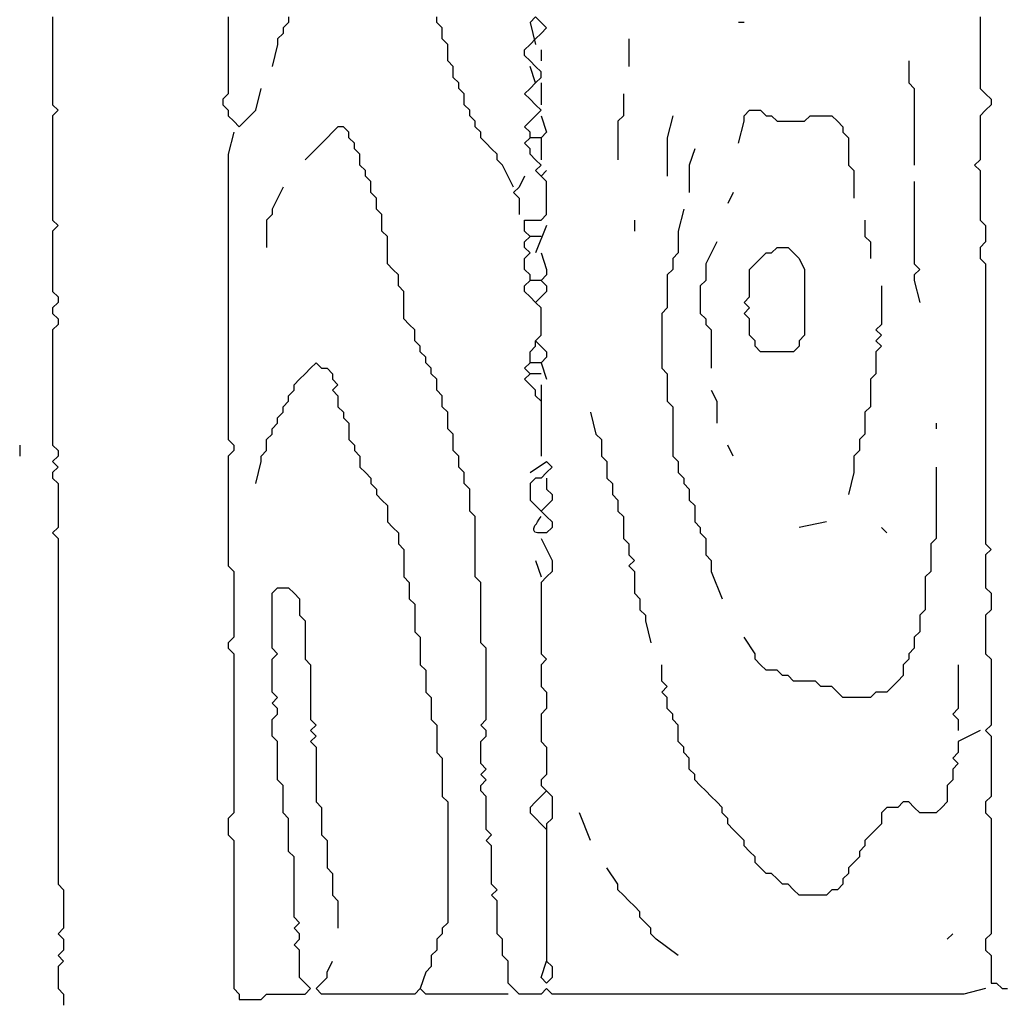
# Model space of a CAD drawing. Header units: metres. Extents: x 3221 to 4131, y 3282 to 4239.
# Tile 19 of 84: x 3264.47 to 3265.85, y 4228.07 to 4229.45. Entities that reach past the tile are written whole.
import ezdxf

# ---------------------------------------------------------------- set-up
doc = ezdxf.new("R2010")
doc.units = ezdxf.units.M

msp = doc.modelspace()

# ---------------------------------------------------------------- linework, layer by layer
for points in [[(3264.5202, 4229.4517), (3264.5202, 4229.4441), (3264.5202, 4229.4364), (3264.5202, 4229.4287), (3264.5202, 4229.421), (3264.5202, 4229.4133), (3264.5202, 4229.4056), (3264.5202, 4229.3979), (3264.5202, 4229.3902), (3264.5202, 4229.3825), (3264.5202, 4229.3748), (3264.5202, 4229.3671), (3264.5202, 4229.3594), (3264.5202, 4229.3517), (3264.5202, 4229.3441), (3264.5202, 4229.3364), (3264.5202, 4229.3287), (3264.5279, 4229.321), (3264.5202, 4229.3133), (3264.5202, 4229.3056), (3264.5202, 4229.2979), (3264.5202, 4229.2902), (3264.5202, 4229.2825), (3264.5202, 4229.2748), (3264.5202, 4229.2671), (3264.5202, 4229.2594), (3264.5202, 4229.2517), (3264.5202, 4229.2441), (3264.5202, 4229.2364), (3264.5202, 4229.2287), (3264.5202, 4229.221), (3264.5202, 4229.2133), (3264.5202, 4229.2056), (3264.5202, 4229.1979), (3264.5202, 4229.1902), (3264.5202, 4229.1825), (3264.5202, 4229.1748), (3264.5202, 4229.1671), (3264.5279, 4229.1594), (3264.5202, 4229.1517), (3264.5202, 4229.1441), (3264.5202, 4229.1364), (3264.5202, 4229.1287), (3264.5202, 4229.121), (3264.5202, 4229.1133), (3264.5202, 4229.1056), (3264.5202, 4229.0979), (3264.5202, 4229.0902), (3264.5202, 4229.0825), (3264.5202, 4229.0748), (3264.5202, 4229.0671), (3264.5279, 4229.0594), (3264.5279, 4229.0517), (3264.5202, 4229.0441), (3264.5202, 4229.0364), (3264.5279, 4229.0287), (3264.5279, 4229.021), (3264.5202, 4229.0133), (3264.5202, 4229.0056), (3264.5202, 4228.9979), (3264.5202, 4228.9902), (3264.5202, 4228.9825), (3264.5202, 4228.9748), (3264.5202, 4228.9671), (3264.5202, 4228.9594), (3264.5202, 4228.9517), (3264.5202, 4228.9441), (3264.5202, 4228.9364), (3264.5202, 4228.9287), (3264.5202, 4228.921), (3264.5202, 4228.9133), (3264.5202, 4228.9056), (3264.5202, 4228.8979), (3264.5202, 4228.8902), (3264.5202, 4228.8825), (3264.5202, 4228.8748), (3264.5202, 4228.8671), (3264.5202, 4228.8594), (3264.5202, 4228.8517), (3264.5279, 4228.8441), (3264.5279, 4228.8364), (3264.5202, 4228.8287), (3264.5279, 4228.821), (3264.5202, 4228.8133), (3264.5202, 4228.8056), (3264.5279, 4228.7979), (3264.5279, 4228.7902), (3264.5279, 4228.7825), (3264.5279, 4228.7748), (3264.5279, 4228.7671), (3264.5279, 4228.7594), (3264.5279, 4228.7517), (3264.5279, 4228.7441), (3264.5279, 4228.7364), (3264.5202, 4228.7287), (3264.5279, 4228.721), (3264.5279, 4228.7133), (3264.5279, 4228.7056), (3264.5279, 4228.6979), (3264.5279, 4228.6902), (3264.5279, 4228.6825), (3264.5279, 4228.6748), (3264.5279, 4228.6671), (3264.5279, 4228.6594), (3264.5279, 4228.6517), (3264.5279, 4228.6441), (3264.5279, 4228.6364), (3264.5279, 4228.6287), (3264.5279, 4228.621), (3264.5279, 4228.6133), (3264.5279, 4228.6056), (3264.5279, 4228.5979), (3264.5279, 4228.5902), (3264.5279, 4228.5825), (3264.5279, 4228.5748), (3264.5279, 4228.5671), (3264.5279, 4228.5594), (3264.5279, 4228.5517), (3264.5279, 4228.5441), (3264.5279, 4228.5364), (3264.5279, 4228.5287), (3264.5279, 4228.521), (3264.5279, 4228.5133), (3264.5279, 4228.5056), (3264.5279, 4228.4979), (3264.5279, 4228.4902), (3264.5279, 4228.4825), (3264.5279, 4228.4748), (3264.5279, 4228.4671), (3264.5279, 4228.4594), (3264.5279, 4228.4517), (3264.5279, 4228.4441), (3264.5279, 4228.4364), (3264.5279, 4228.4287), (3264.5279, 4228.421), (3264.5279, 4228.4133), (3264.5279, 4228.4056), (3264.5279, 4228.3979), (3264.5279, 4228.3902), (3264.5279, 4228.3825), (3264.5279, 4228.3748), (3264.5279, 4228.3671), (3264.5279, 4228.3594), (3264.5279, 4228.3517), (3264.5279, 4228.3441), (3264.5279, 4228.3364), (3264.5279, 4228.3287), (3264.5279, 4228.321), (3264.5279, 4228.3133), (3264.5279, 4228.3056), (3264.5279, 4228.2979), (3264.5279, 4228.2902), (3264.5279, 4228.2825), (3264.5279, 4228.2748), (3264.5279, 4228.2671), (3264.5279, 4228.2594), (3264.5279, 4228.2517), (3264.5279, 4228.2441), (3264.5279, 4228.2364), (3264.5356, 4228.2287), (3264.5356, 4228.221), (3264.5356, 4228.2133), (3264.5356, 4228.2056), (3264.5356, 4228.1979), (3264.5356, 4228.1902), (3264.5356, 4228.1825), (3264.5356, 4228.1748), (3264.5279, 4228.1671), (3264.5356, 4228.1594), (3264.5356, 4228.1517), (3264.5356, 4228.1441), (3264.5279, 4228.1364), (3264.5356, 4228.1287), (3264.5279, 4228.121), (3264.5279, 4228.1133), (3264.5279, 4228.1056), (3264.5279, 4228.0979), (3264.5279, 4228.0902), (3264.5356, 4228.0825), (3264.5356, 4228.0748), (3264.5356, 4228.0671)], [(3264.7664, 4229.4517), (3264.7664, 4229.4441), (3264.7664, 4229.4364), (3264.7664, 4229.4287), (3264.7664, 4229.421), (3264.7664, 4229.4133), (3264.7664, 4229.4056), (3264.7664, 4229.3979), (3264.7664, 4229.3902), (3264.7664, 4229.3825), (3264.7664, 4229.3748), (3264.7664, 4229.3671), (3264.7664, 4229.3594), (3264.7664, 4229.3517), (3264.7664, 4229.3441), (3264.7587, 4229.3364), (3264.7587, 4229.3287), (3264.7664, 4229.321), (3264.7664, 4229.3133), (3264.7741, 4229.3056), (3264.7818, 4229.2979), (3264.7895, 4229.3056), (3264.7972, 4229.3133), (3264.8049, 4229.321), (3264.8125, 4229.3517)], [(3264.851, 4229.4517), (3264.851, 4229.4441), (3264.8433, 4229.4364), (3264.8433, 4229.4287), (3264.8356, 4229.421), (3264.8356, 4229.4133), (3264.8279, 4229.3825)], [(3265.1664, 4229.2133), (3265.151, 4229.2441), (3265.1433, 4229.2517), (3265.1433, 4229.2594), (3265.1356, 4229.2671), (3265.1279, 4229.2748), (3265.1202, 4229.2825), (3265.1202, 4229.2902), (3265.1125, 4229.2979), (3265.1125, 4229.3056), (3265.1049, 4229.3133), (3265.1049, 4229.321), (3265.0972, 4229.3287), (3265.0972, 4229.3364), (3265.0972, 4229.3441), (3265.0895, 4229.3517), (3265.0895, 4229.3594), (3265.0818, 4229.3671), (3265.0818, 4229.3748), (3265.0818, 4229.3825), (3265.0741, 4229.3902), (3265.0741, 4229.3979), (3265.0741, 4229.4056), (3265.0741, 4229.4133), (3265.0664, 4229.421), (3265.0664, 4229.4287), (3265.0664, 4229.4364), (3265.0587, 4229.4441), (3265.0587, 4229.4517)], [(3265.2049, 4228.9364), (3265.2049, 4228.9133), (3265.1972, 4228.921), (3265.1972, 4228.9287), (3265.1895, 4228.9364), (3265.1818, 4228.9441), (3265.1895, 4228.9517), (3265.1818, 4228.9594), (3265.1895, 4228.9671), (3265.1895, 4228.9748), (3265.1895, 4228.9825), (3265.1972, 4228.9902), (3265.1972, 4228.9979), (3265.2049, 4229.0056), (3265.2049, 4229.0133), (3265.2049, 4229.021), (3265.2049, 4229.0287), (3265.2049, 4229.0364), (3265.2049, 4229.0441), (3265.1972, 4229.0517), (3265.1895, 4229.0594), (3265.1818, 4229.0671), (3265.1818, 4229.0748), (3265.1895, 4229.0825), (3265.1895, 4229.0902), (3265.1818, 4229.0979), (3265.1818, 4229.1056), (3265.1818, 4229.1133), (3265.1895, 4229.121), (3265.1818, 4229.1287), (3265.1818, 4229.1364), (3265.1895, 4229.1441), (3265.1818, 4229.1517), (3265.1818, 4229.1594), (3265.1818, 4229.1671), (3265.1895, 4229.1671), (3265.1972, 4229.1671), (3265.2049, 4229.1671), (3265.2125, 4229.1748), (3265.2125, 4229.1825), (3265.2125, 4229.1902), (3265.2125, 4229.1979), (3265.2125, 4229.2056), (3265.2125, 4229.2133), (3265.2125, 4229.221), (3265.2049, 4229.2287), (3265.1972, 4229.2364), (3265.2049, 4229.2441), (3265.1972, 4229.2517), (3265.1895, 4229.2594), (3265.1895, 4229.2671), (3265.1818, 4229.2748), (3265.1895, 4229.2825), (3265.1895, 4229.2902), (3265.1818, 4229.2979), (3265.1895, 4229.3056), (3265.1972, 4229.3133), (3265.2049, 4229.321), (3265.1972, 4229.3287), (3265.1895, 4229.3364), (3265.1818, 4229.3441), (3265.1895, 4229.3517), (3265.1972, 4229.3594), (3265.2049, 4229.3671), (3265.2049, 4229.3748), (3265.1972, 4229.3825), (3265.1895, 4229.3902), (3265.1818, 4229.3979), (3265.1818, 4229.4056), (3265.1895, 4229.4133), (3265.1972, 4229.421), (3265.2049, 4229.4287), (3265.2125, 4229.4364), (3265.2049, 4229.4441), (3265.1972, 4229.4517), (3265.1895, 4229.4441), (3265.1972, 4229.4133)], [(3265.8202, 4229.4517), (3265.8202, 4229.4441), (3265.8202, 4229.4364), (3265.8202, 4229.4287), (3265.8202, 4229.421), (3265.8202, 4229.4133), (3265.8202, 4229.4056), (3265.8202, 4229.3979), (3265.8202, 4229.3902), (3265.8202, 4229.3825), (3265.8202, 4229.3748), (3265.8202, 4229.3671), (3265.8202, 4229.3594), (3265.8202, 4229.3517), (3265.8279, 4229.3441), (3265.8356, 4229.3364), (3265.8356, 4229.3287), (3265.8279, 4229.321), (3265.8202, 4229.3133), (3265.8202, 4229.3056), (3265.8202, 4229.2979), (3265.8202, 4229.2902), (3265.8202, 4229.2825), (3265.8202, 4229.2748), (3265.8202, 4229.2671), (3265.8202, 4229.2594), (3265.8202, 4229.2517), (3265.8125, 4229.2441), (3265.8202, 4229.2364), (3265.8202, 4229.2287), (3265.8202, 4229.221), (3265.8202, 4229.2133), (3265.8202, 4229.2056), (3265.8202, 4229.1979), (3265.8202, 4229.1902), (3265.8202, 4229.1825), (3265.8202, 4229.1748), (3265.8202, 4229.1671), (3265.8279, 4229.1594), (3265.8279, 4229.1517), (3265.8279, 4229.1441), (3265.8279, 4229.1364), (3265.8202, 4229.1287), (3265.8202, 4229.121), (3265.8202, 4229.1133), (3265.8279, 4229.1056), (3265.8279, 4229.0979), (3265.8279, 4229.0902), (3265.8279, 4229.0825), (3265.8279, 4229.0748), (3265.8279, 4229.0671), (3265.8279, 4229.0594), (3265.8279, 4229.0517), (3265.8279, 4229.0441), (3265.8279, 4229.0364), (3265.8279, 4229.0287), (3265.8279, 4229.021), (3265.8279, 4229.0133), (3265.8279, 4229.0056), (3265.8279, 4228.9979), (3265.8279, 4228.9902), (3265.8279, 4228.9825), (3265.8279, 4228.9748), (3265.8279, 4228.9671), (3265.8279, 4228.9594), (3265.8279, 4228.9517), (3265.8279, 4228.9441), (3265.8279, 4228.9364), (3265.8279, 4228.9287), (3265.8279, 4228.921), (3265.8279, 4228.9133), (3265.8279, 4228.9056), (3265.8279, 4228.8979), (3265.8279, 4228.8902), (3265.8279, 4228.8825), (3265.8279, 4228.8748), (3265.8279, 4228.8671), (3265.8279, 4228.8594), (3265.8279, 4228.8517), (3265.8279, 4228.8441), (3265.8279, 4228.8364), (3265.8279, 4228.8287), (3265.8279, 4228.821), (3265.8279, 4228.8133), (3265.8279, 4228.8056), (3265.8279, 4228.7979), (3265.8279, 4228.7902), (3265.8279, 4228.7825), (3265.8279, 4228.7748), (3265.8279, 4228.7671), (3265.8279, 4228.7594), (3265.8279, 4228.7517), (3265.8279, 4228.7441), (3265.8279, 4228.7364), (3265.8279, 4228.7287), (3265.8279, 4228.721), (3265.8279, 4228.7133), (3265.8356, 4228.7056), (3265.8279, 4228.6979), (3265.8279, 4228.6902), (3265.8279, 4228.6825), (3265.8279, 4228.6748), (3265.8279, 4228.6671), (3265.8279, 4228.6594), (3265.8279, 4228.6517), (3265.8356, 4228.6441), (3265.8356, 4228.6364), (3265.8356, 4228.6287), (3265.8356, 4228.621), (3265.8279, 4228.6133), (3265.8279, 4228.6056), (3265.8279, 4228.5979), (3265.8279, 4228.5902), (3265.8279, 4228.5825), (3265.8279, 4228.5748), (3265.8279, 4228.5671), (3265.8279, 4228.5594), (3265.8356, 4228.5517), (3265.8356, 4228.5441), (3265.8356, 4228.5364), (3265.8356, 4228.5287), (3265.8356, 4228.521), (3265.8356, 4228.5133), (3265.8356, 4228.5056), (3265.8356, 4228.4979), (3265.8356, 4228.4902), (3265.8356, 4228.4825), (3265.8356, 4228.4748), (3265.8356, 4228.4671), (3265.8356, 4228.4594), (3265.8279, 4228.4517), (3265.8356, 4228.4441), (3265.8356, 4228.4364), (3265.8356, 4228.4287), (3265.8356, 4228.421), (3265.8356, 4228.4133), (3265.8356, 4228.4056), (3265.8356, 4228.3979), (3265.8356, 4228.3902), (3265.8356, 4228.3825), (3265.8356, 4228.3748), (3265.8356, 4228.3671), (3265.8356, 4228.3594), (3265.8279, 4228.3517), (3265.8279, 4228.3441), (3265.8279, 4228.3364), (3265.8356, 4228.3287), (3265.8356, 4228.321), (3265.8356, 4228.3133), (3265.8356, 4228.3056), (3265.8356, 4228.2979), (3265.8356, 4228.2902), (3265.8356, 4228.2825), (3265.8356, 4228.2748), (3265.8356, 4228.2671), (3265.8356, 4228.2594), (3265.8356, 4228.2517), (3265.8356, 4228.2441), (3265.8356, 4228.2364), (3265.8356, 4228.2287), (3265.8356, 4228.221), (3265.8356, 4228.2133), (3265.8356, 4228.2056), (3265.8356, 4228.1979), (3265.8356, 4228.1902), (3265.8356, 4228.1825), (3265.8356, 4228.1748), (3265.8356, 4228.1671), (3265.8279, 4228.1594), (3265.8279, 4228.1517), (3265.8279, 4228.1441), (3265.8356, 4228.1364), (3265.8356, 4228.1287), (3265.8356, 4228.121), (3265.8356, 4228.1133), (3265.8356, 4228.1056), (3265.8356, 4228.0979), (3265.8433, 4228.0979), (3265.851, 4228.0902), (3265.8587, 4228.0902)], [(3265.4895, 4229.4441), (3265.4818, 4229.4441)], [(3265.3279, 4229.421), (3265.3279, 4229.3825)], [(3265.2049, 4229.4056), (3265.2049, 4229.3902)], [(3265.1972, 4229.3594), (3265.1895, 4229.3825)], [(3265.7202, 4229.3902), (3265.7202, 4229.3594), (3265.7279, 4229.3517), (3265.7279, 4229.3441), (3265.7279, 4229.3364), (3265.7279, 4229.3287), (3265.7279, 4229.321), (3265.7279, 4229.3133), (3265.7279, 4229.3056), (3265.7279, 4229.2979), (3265.7279, 4229.2902), (3265.7279, 4229.2825), (3265.7279, 4229.2441)], [(3265.2049, 4229.3594), (3265.2049, 4229.3287)], [(3265.3202, 4229.3441), (3265.3202, 4229.3133), (3265.3125, 4229.3056), (3265.3125, 4229.2979), (3265.3125, 4229.2902), (3265.3125, 4229.2825), (3265.3125, 4229.2748), (3265.3125, 4229.2671), (3265.3125, 4229.2517)], [(3265.2049, 4229.3133), (3265.2125, 4229.2902), (3265.2049, 4229.2825), (3265.2049, 4229.2517)], [(3265.3895, 4229.3133), (3265.3818, 4229.2825), (3265.3818, 4229.2748), (3265.3818, 4229.2671), (3265.3818, 4229.2287)], [(3265.4818, 4229.2748), (3265.4895, 4229.3056), (3265.4895, 4229.3133), (3265.4972, 4229.321), (3265.5049, 4229.321), (3265.5125, 4229.321), (3265.5202, 4229.3133), (3265.5279, 4229.3133), (3265.5356, 4229.3056), (3265.5433, 4229.3056), (3265.551, 4229.3056), (3265.5587, 4229.3056), (3265.5664, 4229.3056), (3265.5741, 4229.3056), (3265.5818, 4229.3133), (3265.5895, 4229.3133), (3265.5972, 4229.3133), (3265.6049, 4229.3133), (3265.6125, 4229.3133), (3265.6202, 4229.3056), (3265.6279, 4229.2979), (3265.6279, 4229.2902), (3265.6356, 4229.2825), (3265.6356, 4229.2748), (3265.6356, 4229.2671), (3265.6356, 4229.2594), (3265.6356, 4229.2517), (3265.6356, 4229.2441), (3265.6433, 4229.2364), (3265.6433, 4229.2287), (3265.6433, 4229.221), (3265.6433, 4229.2133), (3265.6433, 4229.1979)], [(3265.8279, 4228.0902), (3265.7972, 4228.0825), (3265.7895, 4228.0825), (3265.7818, 4228.0825), (3265.7741, 4228.0825), (3265.7664, 4228.0825), (3265.7587, 4228.0825), (3265.751, 4228.0825), (3265.7433, 4228.0825), (3265.7356, 4228.0825), (3265.7279, 4228.0825), (3265.7202, 4228.0825), (3265.7125, 4228.0825), (3265.7049, 4228.0825), (3265.6972, 4228.0825), (3265.6895, 4228.0825), (3265.6818, 4228.0825), (3265.6741, 4228.0825), (3265.6664, 4228.0825), (3265.6587, 4228.0825), (3265.651, 4228.0825), (3265.6433, 4228.0825), (3265.6356, 4228.0825), (3265.6279, 4228.0825), (3265.6202, 4228.0825), (3265.6125, 4228.0825), (3265.6049, 4228.0825), (3265.5972, 4228.0825), (3265.5895, 4228.0825), (3265.5818, 4228.0825), (3265.5741, 4228.0825), (3265.5664, 4228.0825), (3265.5587, 4228.0825), (3265.551, 4228.0825), (3265.5433, 4228.0825), (3265.5356, 4228.0825), (3265.5279, 4228.0825), (3265.5202, 4228.0825), (3265.5125, 4228.0825), (3265.5049, 4228.0825), (3265.4972, 4228.0825), (3265.4895, 4228.0825), (3265.4818, 4228.0825), (3265.4741, 4228.0825), (3265.4664, 4228.0825), (3265.4587, 4228.0825), (3265.451, 4228.0825), (3265.4433, 4228.0825), (3265.4356, 4228.0825), (3265.4279, 4228.0825), (3265.4202, 4228.0825), (3265.4125, 4228.0825), (3265.4049, 4228.0825), (3265.3972, 4228.0825), (3265.3895, 4228.0825), (3265.3818, 4228.0825), (3265.3741, 4228.0825), (3265.3664, 4228.0825), (3265.3587, 4228.0825), (3265.351, 4228.0825), (3265.3433, 4228.0825), (3265.3356, 4228.0825), (3265.3279, 4228.0825), (3265.3202, 4228.0825), (3265.3125, 4228.0825), (3265.3049, 4228.0825), (3265.2972, 4228.0825), (3265.2895, 4228.0825), (3265.2818, 4228.0825), (3265.2741, 4228.0825), (3265.2664, 4228.0825), (3265.2587, 4228.0825), (3265.251, 4228.0825), (3265.2433, 4228.0825), (3265.2356, 4228.0825), (3265.2279, 4228.0825), (3265.2202, 4228.0825), (3265.2125, 4228.0902), (3265.2049, 4228.0825), (3265.1972, 4228.0825), (3265.1895, 4228.0825), (3265.1818, 4228.0825), (3265.1741, 4228.0825), (3265.1664, 4228.0902), (3265.1587, 4228.0979), (3265.1587, 4228.1056), (3265.1587, 4228.1133), (3265.1587, 4228.121), (3265.1587, 4228.1287), (3265.151, 4228.1364), (3265.151, 4228.1441), (3265.151, 4228.1517), (3265.151, 4228.1594), (3265.1433, 4228.1671), (3265.1433, 4228.1748), (3265.1433, 4228.1825), (3265.1433, 4228.1902), (3265.1433, 4228.1979), (3265.1433, 4228.2056), (3265.1433, 4228.2133), (3265.1356, 4228.221), (3265.1433, 4228.2287), (3265.1356, 4228.2364), (3265.1356, 4228.2441), (3265.1356, 4228.2517), (3265.1356, 4228.2594), (3265.1356, 4228.2671), (3265.1356, 4228.2748), (3265.1356, 4228.2825), (3265.1356, 4228.2902), (3265.1279, 4228.2979), (3265.1356, 4228.3056), (3265.1279, 4228.3133), (3265.1279, 4228.321), (3265.1279, 4228.3287), (3265.1279, 4228.3364), (3265.1279, 4228.3441), (3265.1279, 4228.3517), (3265.1279, 4228.3594), (3265.1202, 4228.3671), (3265.1202, 4228.3748), (3265.1279, 4228.3825), (3265.1202, 4228.3902), (3265.1279, 4228.3979), (3265.1202, 4228.4056), (3265.1202, 4228.4133), (3265.1202, 4228.421), (3265.1202, 4228.4287), (3265.1202, 4228.4364), (3265.1279, 4228.4441), (3265.1279, 4228.4517), (3265.1202, 4228.4594), (3265.1279, 4228.4671), (3265.1279, 4228.4748), (3265.1279, 4228.4825), (3265.1279, 4228.4902), (3265.1279, 4228.4979), (3265.1279, 4228.5056), (3265.1279, 4228.5133), (3265.1279, 4228.521), (3265.1279, 4228.5287), (3265.1279, 4228.5364), (3265.1279, 4228.5441), (3265.1279, 4228.5517), (3265.1279, 4228.5594), (3265.1279, 4228.5671), (3265.1202, 4228.5748), (3265.1202, 4228.5825), (3265.1202, 4228.5902), (3265.1202, 4228.5979), (3265.1202, 4228.6056), (3265.1202, 4228.6133), (3265.1202, 4228.621), (3265.1202, 4228.6287), (3265.1202, 4228.6364), (3265.1202, 4228.6441), (3265.1202, 4228.6517), (3265.1202, 4228.6594), (3265.1125, 4228.6671), (3265.1125, 4228.6748), (3265.1125, 4228.6825), (3265.1125, 4228.6902), (3265.1125, 4228.6979), (3265.1125, 4228.7056), (3265.1125, 4228.7133), (3265.1125, 4228.721), (3265.1125, 4228.7287), (3265.1125, 4228.7364), (3265.1125, 4228.7441), (3265.1125, 4228.7517), (3265.1049, 4228.7594), (3265.1049, 4228.7671), (3265.1049, 4228.7748), (3265.1049, 4228.7825), (3265.1049, 4228.7902), (3265.0972, 4228.7979), (3265.0972, 4228.8056), (3265.0972, 4228.8133), (3265.0895, 4228.821), (3265.0895, 4228.8287), (3265.0895, 4228.8364), (3265.0818, 4228.8441), (3265.0818, 4228.8517), (3265.0818, 4228.8594), (3265.0818, 4228.8671), (3265.0741, 4228.8748), (3265.0741, 4228.8825), (3265.0741, 4228.8902), (3265.0741, 4228.8979), (3265.0664, 4228.9056), (3265.0664, 4228.9133), (3265.0664, 4228.921), (3265.0587, 4228.9287), (3265.0587, 4228.9364), (3265.0587, 4228.9441), (3265.051, 4228.9517), (3265.051, 4228.9594), (3265.0433, 4228.9671), (3265.0433, 4228.9748), (3265.0356, 4228.9825), (3265.0356, 4228.9902), (3265.0279, 4228.9979), (3265.0279, 4229.0056), (3265.0279, 4229.0133), (3265.0202, 4229.021), (3265.0125, 4229.0287), (3265.0125, 4229.0364), (3265.0125, 4229.0441), (3265.0125, 4229.0517), (3265.0125, 4229.0594), (3265.0125, 4229.0671), (3265.0049, 4229.0748), (3265.0049, 4229.0825), (3265.0049, 4229.0902), (3264.9972, 4229.0979), (3264.9895, 4229.1056), (3264.9895, 4229.1133), (3264.9895, 4229.121), (3264.9895, 4229.1287), (3264.9895, 4229.1364), (3264.9895, 4229.1441), (3264.9818, 4229.1517), (3264.9818, 4229.1594), (3264.9818, 4229.1671), (3264.9818, 4229.1748), (3264.9741, 4229.1825), (3264.9741, 4229.1902), (3264.9741, 4229.1979), (3264.9664, 4229.2056), (3264.9664, 4229.2133), (3264.9664, 4229.221), (3264.9587, 4229.2287), (3264.9587, 4229.2364), (3264.951, 4229.2441), (3264.951, 4229.2517), (3264.951, 4229.2594), (3264.9433, 4229.2671), (3264.9433, 4229.2748), (3264.9356, 4229.2825), (3264.9356, 4229.2902), (3264.9279, 4229.2979), (3264.9202, 4229.2979), (3264.9125, 4229.2902), (3264.9049, 4229.2825), (3264.8741, 4229.2517)], [(3264.7741, 4229.2902), (3264.7664, 4229.2594), (3264.7664, 4229.2517), (3264.7664, 4229.2441), (3264.7664, 4229.2364), (3264.7664, 4229.2287), (3264.7664, 4229.221), (3264.7664, 4229.2133), (3264.7664, 4229.2056), (3264.7664, 4229.1979), (3264.7664, 4229.1902), (3264.7664, 4229.1825), (3264.7664, 4229.1748), (3264.7664, 4229.1671), (3264.7664, 4229.1594), (3264.7664, 4229.1517), (3264.7664, 4229.1441), (3264.7664, 4229.1364), (3264.7664, 4229.1287), (3264.7664, 4229.121), (3264.7664, 4229.1133), (3264.7664, 4229.1056), (3264.7664, 4229.0979), (3264.7664, 4229.0902), (3264.7664, 4229.0825), (3264.7664, 4229.0748), (3264.7664, 4229.0671), (3264.7664, 4229.0594), (3264.7664, 4229.0517), (3264.7664, 4229.0441), (3264.7664, 4229.0364), (3264.7664, 4229.0287), (3264.7664, 4229.021), (3264.7664, 4229.0133), (3264.7664, 4229.0056), (3264.7664, 4228.9979), (3264.7664, 4228.9902), (3264.7664, 4228.9825), (3264.7664, 4228.9748), (3264.7664, 4228.9671), (3264.7664, 4228.9594), (3264.7664, 4228.9517), (3264.7664, 4228.9441), (3264.7664, 4228.9364), (3264.7664, 4228.9287), (3264.7664, 4228.921), (3264.7664, 4228.9133), (3264.7664, 4228.9056), (3264.7664, 4228.8979), (3264.7664, 4228.8902), (3264.7664, 4228.8825), (3264.7664, 4228.8748), (3264.7664, 4228.8671), (3264.7664, 4228.8594), (3264.7741, 4228.8517), (3264.7741, 4228.8441), (3264.7664, 4228.8364), (3264.7664, 4228.8287), (3264.7664, 4228.821), (3264.7664, 4228.8133), (3264.7664, 4228.8056), (3264.7664, 4228.7979), (3264.7664, 4228.7902), (3264.7664, 4228.7825), (3264.7664, 4228.7748), (3264.7664, 4228.7671), (3264.7664, 4228.7594), (3264.7664, 4228.7517), (3264.7664, 4228.7441), (3264.7664, 4228.7364), (3264.7664, 4228.7287), (3264.7664, 4228.721), (3264.7664, 4228.7133), (3264.7664, 4228.7056), (3264.7664, 4228.6979), (3264.7664, 4228.6902), (3264.7664, 4228.6825), (3264.7741, 4228.6748), (3264.7741, 4228.6671), (3264.7741, 4228.6594), (3264.7741, 4228.6517), (3264.7741, 4228.6441), (3264.7741, 4228.6364), (3264.7741, 4228.6287), (3264.7741, 4228.621), (3264.7741, 4228.6133), (3264.7741, 4228.6056), (3264.7741, 4228.5979), (3264.7741, 4228.5902), (3264.7741, 4228.5825), (3264.7664, 4228.5748), (3264.7664, 4228.5671), (3264.7741, 4228.5594), (3264.7741, 4228.5517), (3264.7741, 4228.5441), (3264.7741, 4228.5364), (3264.7741, 4228.5287), (3264.7741, 4228.521), (3264.7741, 4228.5133), (3264.7741, 4228.5056), (3264.7741, 4228.4979), (3264.7741, 4228.4902), (3264.7741, 4228.4825), (3264.7741, 4228.4748), (3264.7741, 4228.4671), (3264.7741, 4228.4594), (3264.7741, 4228.4517), (3264.7741, 4228.4441), (3264.7741, 4228.4364), (3264.7741, 4228.4287), (3264.7741, 4228.421), (3264.7741, 4228.4133), (3264.7741, 4228.4056), (3264.7741, 4228.3979), (3264.7741, 4228.3902), (3264.7741, 4228.3825), (3264.7741, 4228.3748), (3264.7741, 4228.3671), (3264.7741, 4228.3594), (3264.7741, 4228.3517), (3264.7741, 4228.3441), (3264.7741, 4228.3364), (3264.7664, 4228.3287), (3264.7664, 4228.321), (3264.7664, 4228.3133), (3264.7664, 4228.3056), (3264.7741, 4228.2979), (3264.7741, 4228.2902), (3264.7741, 4228.2825), (3264.7741, 4228.2748), (3264.7741, 4228.2671), (3264.7741, 4228.2594), (3264.7741, 4228.2517), (3264.7741, 4228.2441), (3264.7741, 4228.2364), (3264.7741, 4228.2287), (3264.7741, 4228.221), (3264.7741, 4228.2133), (3264.7741, 4228.2056), (3264.7741, 4228.1979), (3264.7741, 4228.1902), (3264.7741, 4228.1825), (3264.7741, 4228.1748), (3264.7741, 4228.1671), (3264.7741, 4228.1594), (3264.7741, 4228.1517), (3264.7741, 4228.1441), (3264.7741, 4228.1364), (3264.7741, 4228.1287), (3264.7741, 4228.121), (3264.7741, 4228.1133), (3264.7741, 4228.1056), (3264.7741, 4228.0979), (3264.7741, 4228.0902), (3264.7818, 4228.0825), (3264.7818, 4228.0748), (3264.7895, 4228.0748), (3264.7972, 4228.0748), (3264.8049, 4228.0748), (3264.8125, 4228.0748), (3264.8202, 4228.0825), (3264.8279, 4228.0825), (3264.8356, 4228.0825), (3264.8433, 4228.0825), (3264.851, 4228.0825), (3264.8587, 4228.0825), (3264.8664, 4228.0825), (3264.8741, 4228.0825), (3264.8818, 4228.0902), (3264.8741, 4228.0979), (3264.8664, 4228.1056), (3264.8664, 4228.1133), (3264.8664, 4228.121), (3264.8664, 4228.1287), (3264.8664, 4228.1364), (3264.8664, 4228.1441), (3264.8587, 4228.1517), (3264.8664, 4228.1594), (3264.8664, 4228.1671), (3264.8587, 4228.1748), (3264.8664, 4228.1825), (3264.8587, 4228.1902), (3264.8587, 4228.1979), (3264.8587, 4228.2056), (3264.8587, 4228.2133), (3264.8587, 4228.221), (3264.8587, 4228.2287), (3264.8587, 4228.2364), (3264.8587, 4228.2441), (3264.8587, 4228.2517), (3264.8587, 4228.2594), (3264.8587, 4228.2671), (3264.8587, 4228.2748), (3264.851, 4228.2825), (3264.851, 4228.2902), (3264.851, 4228.2979), (3264.851, 4228.3056), (3264.851, 4228.3133), (3264.851, 4228.321), (3264.851, 4228.3287), (3264.8433, 4228.3364), (3264.8433, 4228.3441), (3264.8433, 4228.3517), (3264.8433, 4228.3594), (3264.8433, 4228.3671), (3264.8433, 4228.3748), (3264.8356, 4228.3825), (3264.8356, 4228.3902), (3264.8356, 4228.3979), (3264.8356, 4228.4056), (3264.8356, 4228.4133), (3264.8356, 4228.421), (3264.8356, 4228.4287), (3264.8356, 4228.4364), (3264.8279, 4228.4441), (3264.8279, 4228.4517), (3264.8279, 4228.4594), (3264.8279, 4228.4671), (3264.8356, 4228.4748), (3264.8356, 4228.4825), (3264.8279, 4228.4902), (3264.8356, 4228.4979), (3264.8279, 4228.5056), (3264.8279, 4228.5133), (3264.8279, 4228.521), (3264.8279, 4228.5287), (3264.8279, 4228.5364), (3264.8279, 4228.5441), (3264.8279, 4228.5517), (3264.8356, 4228.5594), (3264.8279, 4228.5671), (3264.8279, 4228.5748), (3264.8279, 4228.5825), (3264.8279, 4228.5902), (3264.8279, 4228.5979), (3264.8279, 4228.6056), (3264.8279, 4228.6133), (3264.8279, 4228.621), (3264.8279, 4228.6287), (3264.8279, 4228.6364), (3264.8279, 4228.6441), (3264.8356, 4228.6517), (3264.8433, 4228.6517), (3264.851, 4228.6517), (3264.8587, 4228.6441), (3264.8664, 4228.6364), (3264.8664, 4228.6287), (3264.8664, 4228.621), (3264.8664, 4228.6133), (3264.8741, 4228.6056), (3264.8741, 4228.5979), (3264.8741, 4228.5902), (3264.8741, 4228.5825), (3264.8741, 4228.5748), (3264.8741, 4228.5671), (3264.8741, 4228.5594), (3264.8741, 4228.5517), (3264.8818, 4228.5441), (3264.8818, 4228.5364), (3264.8818, 4228.5287), (3264.8818, 4228.521), (3264.8818, 4228.5133), (3264.8818, 4228.5056), (3264.8818, 4228.4979), (3264.8818, 4228.4902), (3264.8818, 4228.4825), (3264.8818, 4228.4748), (3264.8818, 4228.4671), (3264.8895, 4228.4594), (3264.8818, 4228.4517), (3264.8895, 4228.4441), (3264.8818, 4228.4364), (3264.8895, 4228.4287), (3264.8895, 4228.421), (3264.8895, 4228.4133), (3264.8895, 4228.4056), (3264.8895, 4228.3979), (3264.8895, 4228.3902), (3264.8895, 4228.3825), (3264.8895, 4228.3748), (3264.8895, 4228.3671), (3264.8895, 4228.3594), (3264.8895, 4228.3517), (3264.8972, 4228.3441), (3264.8972, 4228.3364), (3264.8972, 4228.3287), (3264.8972, 4228.321), (3264.8972, 4228.3133), (3264.8972, 4228.3056), (3264.9049, 4228.2979), (3264.9049, 4228.2902), (3264.9049, 4228.2825), (3264.9049, 4228.2748), (3264.9049, 4228.2671), (3264.9049, 4228.2594), (3264.9125, 4228.2517), (3264.9125, 4228.2441), (3264.9125, 4228.2364), (3264.9125, 4228.2287), (3264.9125, 4228.221), (3264.9202, 4228.2133), (3264.9202, 4228.2056), (3264.9202, 4228.1979), (3264.9202, 4228.1902), (3264.9202, 4228.1748)], [(3265.2049, 4229.2825), (3265.1895, 4229.2825)], [(3265.4202, 4229.2671), (3265.4125, 4229.2441), (3265.4125, 4229.2364), (3265.4125, 4229.2056)], [(3265.1818, 4229.2287), (3265.1741, 4229.2133), (3265.1664, 4229.2056), (3265.1741, 4229.1979), (3265.1741, 4229.1748)], [(3265.2125, 4229.2364), (3265.2049, 4229.2287)], [(3265.7279, 4229.221), (3265.7279, 4229.1902), (3265.7279, 4229.1825), (3265.7279, 4229.1748), (3265.7279, 4229.1671), (3265.7279, 4229.1594), (3265.7279, 4229.1517), (3265.7279, 4229.1441), (3265.7279, 4229.1364), (3265.7279, 4229.1287), (3265.7279, 4229.121), (3265.7279, 4229.1133), (3265.7279, 4229.1056), (3265.7356, 4229.0979), (3265.7279, 4229.0902), (3265.7279, 4229.0825), (3265.7356, 4229.0517)], [(3264.8433, 4229.2133), (3264.8279, 4229.1825), (3264.8279, 4229.1748), (3264.8202, 4229.1671), (3264.8202, 4229.1287)], [(3265.4741, 4229.2056), (3265.4664, 4229.1902)], [(3265.4049, 4229.1825), (3265.3972, 4229.1517), (3265.3972, 4229.1441), (3265.3972, 4229.1364), (3265.3972, 4229.1287), (3265.3972, 4229.121), (3265.3895, 4229.1133), (3265.3895, 4229.1056), (3265.3895, 4229.0979), (3265.3818, 4229.0902), (3265.3818, 4229.0825), (3265.3818, 4229.0748), (3265.3818, 4229.0671), (3265.3818, 4229.0594), (3265.3818, 4229.0517), (3265.3818, 4229.0441), (3265.3741, 4229.0364), (3265.3741, 4229.0287), (3265.3741, 4229.021), (3265.3741, 4229.0133), (3265.3741, 4229.0056), (3265.3741, 4228.9979), (3265.3741, 4228.9902), (3265.3741, 4228.9825), (3265.3741, 4228.9748), (3265.3741, 4228.9671), (3265.3741, 4228.9594), (3265.3818, 4228.9517), (3265.3818, 4228.9441), (3265.3818, 4228.9364), (3265.3818, 4228.9287), (3265.3818, 4228.921), (3265.3818, 4228.9133), (3265.3895, 4228.9056), (3265.3895, 4228.8979), (3265.3895, 4228.8902), (3265.3895, 4228.8825), (3265.3895, 4228.8748), (3265.3895, 4228.8671), (3265.3895, 4228.8594), (3265.3895, 4228.8517), (3265.3895, 4228.8441), (3265.3895, 4228.8364), (3265.3972, 4228.8287), (3265.3972, 4228.821), (3265.3972, 4228.8133), (3265.4049, 4228.8056), (3265.4049, 4228.7979), (3265.4125, 4228.7902), (3265.4125, 4228.7825), (3265.4125, 4228.7748), (3265.4202, 4228.7671), (3265.4202, 4228.7594), (3265.4202, 4228.7517), (3265.4202, 4228.7441), (3265.4279, 4228.7364), (3265.4279, 4228.7287), (3265.4356, 4228.721), (3265.4356, 4228.7133), (3265.4356, 4228.7056), (3265.4356, 4228.6979), (3265.4433, 4228.6902), (3265.4433, 4228.6825), (3265.4433, 4228.6748), (3265.4587, 4228.6364)], [(3265.2125, 4229.1594), (3265.1972, 4229.121)], [(3265.3356, 4229.1671), (3265.3356, 4229.1517)], [(3265.6587, 4229.1671), (3265.6587, 4229.1517), (3265.6587, 4229.1441), (3265.6664, 4229.1364), (3265.6664, 4229.1133)], [(3265.2049, 4229.1441), (3265.1895, 4229.1441)], [(3265.451, 4229.1364), (3265.4356, 4229.1056), (3265.4356, 4229.0979), (3265.4356, 4229.0902), (3265.4356, 4229.0825), (3265.4279, 4229.0748), (3265.4279, 4229.0671), (3265.4279, 4229.0594), (3265.4279, 4229.0517), (3265.4279, 4229.0441), (3265.4279, 4229.0364), (3265.4356, 4229.0287), (3265.4356, 4229.021), (3265.4433, 4229.0133), (3265.4433, 4229.0056), (3265.4433, 4228.9979), (3265.4433, 4228.9594)], [(3265.2049, 4229.121), (3265.2125, 4229.0979), (3265.2125, 4229.0902), (3265.2049, 4229.0825), (3265.2125, 4229.0748), (3265.2125, 4229.0671), (3265.1972, 4229.0517)], [(3265.5741, 4229.0979), (3265.5741, 4229.0902), (3265.5741, 4229.0825), (3265.5741, 4229.0748), (3265.5741, 4229.0671), (3265.5741, 4229.0594), (3265.5741, 4229.0517), (3265.5741, 4229.0441), (3265.5741, 4229.0364), (3265.5741, 4229.0287), (3265.5741, 4229.021), (3265.5741, 4229.0133), (3265.5741, 4229.0056), (3265.5664, 4228.9979), (3265.5664, 4228.9902), (3265.5587, 4228.9825), (3265.551, 4228.9825), (3265.5433, 4228.9825), (3265.5356, 4228.9825), (3265.5279, 4228.9825), (3265.5202, 4228.9825), (3265.5125, 4228.9825), (3265.5049, 4228.9902), (3265.5049, 4228.9979), (3265.4972, 4229.0056), (3265.4972, 4229.0133), (3265.4972, 4229.021), (3265.4972, 4229.0287), (3265.4895, 4229.0364), (3265.4972, 4229.0441), (3265.4895, 4229.0517), (3265.4972, 4229.0594), (3265.4972, 4229.0671), (3265.4972, 4229.0748), (3265.4972, 4229.0825), (3265.4972, 4229.0902), (3265.4972, 4229.0979), (3265.5049, 4229.1056), (3265.5125, 4229.1133), (3265.5202, 4229.121), (3265.5279, 4229.121), (3265.5356, 4229.1287), (3265.5433, 4229.1287), (3265.551, 4229.1287), (3265.5587, 4229.121), (3265.5664, 4229.1133), (3265.5741, 4229.0979)], [(3265.2049, 4229.0825), (3265.1895, 4229.0825)], [(3265.6818, 4229.0748), (3265.6818, 4229.0441), (3265.6818, 4229.0364), (3265.6818, 4229.0287), (3265.6818, 4229.021), (3265.6741, 4229.0133), (3265.6818, 4229.0056), (3265.6741, 4228.9979), (3265.6818, 4228.9902), (3265.6741, 4228.9825), (3265.6741, 4228.9748), (3265.6741, 4228.9671), (3265.6741, 4228.9594), (3265.6741, 4228.9517), (3265.6664, 4228.9441), (3265.6664, 4228.9364), (3265.6664, 4228.9287), (3265.6664, 4228.921), (3265.6664, 4228.9133), (3265.6664, 4228.9056), (3265.6587, 4228.8979), (3265.6587, 4228.8902), (3265.6587, 4228.8825), (3265.6587, 4228.8748), (3265.6587, 4228.8671), (3265.651, 4228.8594), (3265.651, 4228.8517), (3265.651, 4228.8441), (3265.6433, 4228.8364), (3265.6433, 4228.8287), (3265.6433, 4228.821), (3265.6433, 4228.8133), (3265.6356, 4228.7825)], [(3265.1972, 4228.9979), (3265.2125, 4228.9825), (3265.2125, 4228.9748), (3265.2049, 4228.9671), (3265.2125, 4228.9441)], [(3264.8049, 4228.7979), (3264.8125, 4228.8287), (3264.8125, 4228.8364), (3264.8202, 4228.8441), (3264.8202, 4228.8517), (3264.8202, 4228.8594), (3264.8279, 4228.8671), (3264.8279, 4228.8748), (3264.8356, 4228.8825), (3264.8356, 4228.8902), (3264.8433, 4228.8979), (3264.8433, 4228.9056), (3264.851, 4228.9133), (3264.851, 4228.921), (3264.8587, 4228.9287), (3264.8587, 4228.9364), (3264.8664, 4228.9441), (3264.8741, 4228.9517), (3264.8818, 4228.9594), (3264.8895, 4228.9671), (3264.8972, 4228.9594), (3264.9049, 4228.9594), (3264.9125, 4228.9517), (3264.9125, 4228.9441), (3264.9202, 4228.9364), (3264.9125, 4228.9287), (3264.9202, 4228.921), (3264.9202, 4228.9133), (3264.9202, 4228.9056), (3264.9279, 4228.8979), (3264.9279, 4228.8902), (3264.9356, 4228.8825), (3264.9356, 4228.8748), (3264.9356, 4228.8671), (3264.9356, 4228.8594), (3264.9433, 4228.8517), (3264.9433, 4228.8441), (3264.951, 4228.8364), (3264.951, 4228.8287), (3264.951, 4228.821), (3264.9587, 4228.8133), (3264.9664, 4228.8056), (3264.9664, 4228.7979), (3264.9741, 4228.7902), (3264.9741, 4228.7825), (3264.9818, 4228.7748), (3264.9895, 4228.7671), (3264.9895, 4228.7594), (3264.9895, 4228.7517), (3264.9895, 4228.7441), (3264.9972, 4228.7364), (3265.0049, 4228.7287), (3265.0049, 4228.721), (3265.0049, 4228.7133), (3265.0125, 4228.7056), (3265.0125, 4228.6979), (3265.0125, 4228.6902), (3265.0125, 4228.6825), (3265.0125, 4228.6748), (3265.0125, 4228.6671), (3265.0202, 4228.6594), (3265.0202, 4228.6517), (3265.0202, 4228.6441), (3265.0202, 4228.6364), (3265.0279, 4228.6287), (3265.0279, 4228.621), (3265.0279, 4228.6133), (3265.0279, 4228.6056), (3265.0279, 4228.5979), (3265.0279, 4228.5902), (3265.0356, 4228.5825), (3265.0356, 4228.5748), (3265.0356, 4228.5671), (3265.0356, 4228.5594), (3265.0356, 4228.5517), (3265.0356, 4228.5441), (3265.0433, 4228.5364), (3265.0433, 4228.5287), (3265.0433, 4228.521), (3265.0433, 4228.5133), (3265.0433, 4228.5056), (3265.051, 4228.4979), (3265.051, 4228.4902), (3265.051, 4228.4825), (3265.051, 4228.4748), (3265.051, 4228.4671), (3265.0587, 4228.4594), (3265.0587, 4228.4517), (3265.0587, 4228.4441), (3265.0587, 4228.4364), (3265.0587, 4228.4287), (3265.0587, 4228.421), (3265.0664, 4228.4133), (3265.0664, 4228.4056), (3265.0664, 4228.3979), (3265.0664, 4228.3902), (3265.0664, 4228.3825), (3265.0664, 4228.3748), (3265.0664, 4228.3671), (3265.0664, 4228.3594), (3265.0741, 4228.3517), (3265.0741, 4228.3441), (3265.0741, 4228.3364), (3265.0741, 4228.3287), (3265.0741, 4228.321), (3265.0741, 4228.3133), (3265.0741, 4228.3056), (3265.0741, 4228.2979), (3265.0741, 4228.2902), (3265.0741, 4228.2825), (3265.0741, 4228.2748), (3265.0741, 4228.2671), (3265.0741, 4228.2594), (3265.0741, 4228.2517), (3265.0741, 4228.2441), (3265.0741, 4228.2364), (3265.0741, 4228.2287), (3265.0741, 4228.221), (3265.0741, 4228.2133), (3265.0741, 4228.2056), (3265.0741, 4228.1979), (3265.0741, 4228.1902), (3265.0741, 4228.1825), (3265.0664, 4228.1748), (3265.0664, 4228.1671), (3265.0587, 4228.1594), (3265.0587, 4228.1517), (3265.0587, 4228.1441), (3265.051, 4228.1364), (3265.051, 4228.1287), (3265.051, 4228.121), (3265.0433, 4228.1133), (3265.0356, 4228.0902)], [(3265.2049, 4228.9671), (3265.1895, 4228.9671)], [(3265.2049, 4228.9517), (3265.1895, 4228.9517)], [(3265.4433, 4228.9287), (3265.451, 4228.9133), (3265.451, 4228.9056), (3265.451, 4228.8979), (3265.451, 4228.8825)], [(3265.2049, 4228.9133), (3265.2049, 4228.8825), (3265.2049, 4228.8748), (3265.2049, 4228.8671), (3265.2049, 4228.8364)], [(3265.2741, 4228.8979), (3265.2818, 4228.8671), (3265.2895, 4228.8594), (3265.2895, 4228.8517), (3265.2895, 4228.8441), (3265.2895, 4228.8364), (3265.2972, 4228.8287), (3265.2972, 4228.821), (3265.2972, 4228.8133), (3265.2972, 4228.8056), (3265.3049, 4228.7979), (3265.3049, 4228.7902), (3265.3049, 4228.7825), (3265.3125, 4228.7748), (3265.3125, 4228.7671), (3265.3125, 4228.7594), (3265.3202, 4228.7517), (3265.3202, 4228.7441), (3265.3202, 4228.7364), (3265.3202, 4228.7287), (3265.3202, 4228.721), (3265.3279, 4228.7133), (3265.3279, 4228.7056), (3265.3279, 4228.6979), (3265.3356, 4228.6902), (3265.3279, 4228.6825), (3265.3356, 4228.6748), (3265.3356, 4228.6671), (3265.3356, 4228.6594), (3265.3356, 4228.6517), (3265.3356, 4228.6441), (3265.3433, 4228.6364), (3265.3433, 4228.6287), (3265.3433, 4228.621), (3265.351, 4228.6133), (3265.351, 4228.6056), (3265.3587, 4228.5748)], [(3265.7587, 4228.8825), (3265.7587, 4228.8748)], [(3264.4741, 4228.8517), (3264.4741, 4228.8364)], [(3265.4741, 4228.8364), (3265.4664, 4228.8517)], [(3265.1895, 4228.8133), (3265.2125, 4228.8287), (3265.2202, 4228.821), (3265.2125, 4228.8133), (3265.2049, 4228.8056), (3265.1972, 4228.8056), (3265.1895, 4228.7979), (3265.1895, 4228.7902), (3265.1895, 4228.7825), (3265.1895, 4228.7748), (3265.1972, 4228.7671), (3265.2049, 4228.7594), (3265.2125, 4228.7517), (3265.2202, 4228.7441), (3265.2202, 4228.7364), (3265.2125, 4228.7287), (3265.2087, 4228.7287), (3265.2049, 4228.7287), (3265.1997, 4228.7287), (3265.1959, 4228.7299), (3265.1946, 4228.7325), (3265.1946, 4228.7351), (3265.1959, 4228.7389), (3265.1984, 4228.7415), (3265.1997, 4228.7441), (3265.2023, 4228.7479), (3265.2049, 4228.7517)], [(3265.7587, 4228.821), (3265.7587, 4228.7902), (3265.7587, 4228.7825), (3265.7587, 4228.7748), (3265.7587, 4228.7671), (3265.7587, 4228.7594), (3265.7587, 4228.7517), (3265.7587, 4228.7441), (3265.7587, 4228.7364), (3265.7587, 4228.7287), (3265.7587, 4228.721), (3265.751, 4228.7133), (3265.751, 4228.7056), (3265.751, 4228.6979), (3265.751, 4228.6902), (3265.751, 4228.6825), (3265.751, 4228.6748), (3265.7433, 4228.6671), (3265.7433, 4228.6594), (3265.7433, 4228.6517), (3265.7433, 4228.6441), (3265.7433, 4228.6364), (3265.7433, 4228.6287), (3265.7433, 4228.621), (3265.7356, 4228.6133), (3265.7356, 4228.6056), (3265.7356, 4228.5979), (3265.7356, 4228.5902), (3265.7279, 4228.5825), (3265.7279, 4228.5748), (3265.7279, 4228.5671), (3265.7202, 4228.5594), (3265.7202, 4228.5517), (3265.7125, 4228.5441), (3265.7125, 4228.5364), (3265.7125, 4228.5287), (3265.7049, 4228.521), (3265.6972, 4228.5133), (3265.6895, 4228.5056), (3265.6818, 4228.5056), (3265.6741, 4228.5056), (3265.6664, 4228.4979), (3265.6587, 4228.4979), (3265.651, 4228.4979), (3265.6433, 4228.4979), (3265.6356, 4228.4979), (3265.6279, 4228.4979), (3265.6202, 4228.5056), (3265.6125, 4228.5133), (3265.6049, 4228.5133), (3265.5972, 4228.5133), (3265.5895, 4228.521), (3265.5818, 4228.521), (3265.5741, 4228.521), (3265.5664, 4228.521), (3265.5587, 4228.521), (3265.551, 4228.5287), (3265.5433, 4228.5287), (3265.5356, 4228.5364), (3265.5279, 4228.5364), (3265.5202, 4228.5364), (3265.5125, 4228.5441), (3265.5049, 4228.5517), (3265.5049, 4228.5594), (3265.4895, 4228.5825)], [(3265.2125, 4228.8056), (3265.2125, 4228.7902), (3265.2202, 4228.7825), (3265.2202, 4228.7748), (3265.2049, 4228.7594)], [(3265.6049, 4228.7441), (3265.5664, 4228.7364)], [(3265.6895, 4228.7287), (3265.6818, 4228.7364)], [(3265.2049, 4228.721), (3265.2202, 4228.6902), (3265.2202, 4228.6825), (3265.2202, 4228.6748), (3265.2125, 4228.6671), (3265.2049, 4228.6594), (3265.2049, 4228.6517), (3265.2049, 4228.6441), (3265.2049, 4228.6364), (3265.2049, 4228.6287), (3265.2049, 4228.621), (3265.2049, 4228.6133), (3265.2049, 4228.6056), (3265.2049, 4228.5979), (3265.2049, 4228.5902), (3265.2049, 4228.5825), (3265.2049, 4228.5748), (3265.2049, 4228.5671), (3265.2049, 4228.5594), (3265.2125, 4228.5517), (3265.2049, 4228.5441), (3265.2049, 4228.5364), (3265.2049, 4228.5287), (3265.2049, 4228.521), (3265.2049, 4228.5133), (3265.2125, 4228.5056), (3265.2125, 4228.4979), (3265.2125, 4228.4902), (3265.2125, 4228.4825), (3265.2049, 4228.4748), (3265.2049, 4228.4671), (3265.2049, 4228.4594), (3265.2049, 4228.4517), (3265.2049, 4228.4441), (3265.2049, 4228.4364), (3265.2125, 4228.4287), (3265.2125, 4228.421), (3265.2125, 4228.4133), (3265.2125, 4228.4056), (3265.2125, 4228.3979), (3265.2125, 4228.3902), (3265.2049, 4228.3825), (3265.2049, 4228.3748), (3265.2125, 4228.3671), (3265.2202, 4228.3594), (3265.2202, 4228.3517), (3265.2202, 4228.3441), (3265.2202, 4228.3364), (3265.2202, 4228.3287), (3265.2125, 4228.321), (3265.2125, 4228.3133), (3265.2125, 4228.3056), (3265.2125, 4228.2979), (3265.2125, 4228.2902), (3265.2125, 4228.2825), (3265.2125, 4228.2748), (3265.2125, 4228.2671), (3265.2125, 4228.2594), (3265.2125, 4228.2517), (3265.2125, 4228.2441), (3265.2125, 4228.2364), (3265.2125, 4228.2287), (3265.2125, 4228.221), (3265.2125, 4228.2133), (3265.2125, 4228.2056), (3265.2125, 4228.1979), (3265.2125, 4228.1902), (3265.2125, 4228.1825), (3265.2125, 4228.1748), (3265.2125, 4228.1671), (3265.2125, 4228.1594), (3265.2125, 4228.1517), (3265.2125, 4228.1441), (3265.2125, 4228.1364), (3265.2125, 4228.1287), (3265.2202, 4228.121), (3265.2202, 4228.1133), (3265.2202, 4228.1056), (3265.2125, 4228.0979), (3265.2049, 4228.1056), (3265.2125, 4228.1287)], [(3265.1972, 4228.6902), (3265.2049, 4228.6671)], [(3265.8202, 4228.4517), (3265.7895, 4228.4364), (3265.7895, 4228.4287), (3265.7895, 4228.421), (3265.7818, 4228.4133), (3265.7895, 4228.4056), (3265.7818, 4228.3979), (3265.7818, 4228.3902), (3265.7818, 4228.3825), (3265.7741, 4228.3748), (3265.7741, 4228.3671), (3265.7741, 4228.3594), (3265.7741, 4228.3517), (3265.7664, 4228.3441), (3265.7587, 4228.3364), (3265.751, 4228.3364), (3265.7433, 4228.3364), (3265.7356, 4228.3364), (3265.7279, 4228.3441), (3265.7202, 4228.3517), (3265.7125, 4228.3517), (3265.7049, 4228.3441), (3265.6972, 4228.3441), (3265.6895, 4228.3441), (3265.6818, 4228.3364), (3265.6818, 4228.3287), (3265.6818, 4228.321), (3265.6741, 4228.3133), (3265.6664, 4228.3056), (3265.6587, 4228.2979), (3265.6587, 4228.2902), (3265.651, 4228.2825), (3265.651, 4228.2748), (3265.6433, 4228.2671), (3265.6356, 4228.2594), (3265.6356, 4228.2517), (3265.6279, 4228.2441), (3265.6279, 4228.2364), (3265.6202, 4228.2287), (3265.6125, 4228.2287), (3265.6049, 4228.221), (3265.5972, 4228.221), (3265.5895, 4228.221), (3265.5818, 4228.221), (3265.5741, 4228.221), (3265.5664, 4228.221), (3265.5587, 4228.2287), (3265.551, 4228.2364), (3265.5433, 4228.2364), (3265.5356, 4228.2441), (3265.5279, 4228.2517), (3265.5202, 4228.2517), (3265.5125, 4228.2594), (3265.5049, 4228.2671), (3265.5049, 4228.2748), (3265.4972, 4228.2825), (3265.4895, 4228.2902), (3265.4895, 4228.2979), (3265.4818, 4228.3056), (3265.4741, 4228.3133), (3265.4664, 4228.321), (3265.4664, 4228.3287), (3265.4587, 4228.3364), (3265.4587, 4228.3441), (3265.451, 4228.3517), (3265.4433, 4228.3594), (3265.4356, 4228.3671), (3265.4279, 4228.3748), (3265.4202, 4228.3825), (3265.4202, 4228.3902), (3265.4125, 4228.3979), (3265.4125, 4228.4056), (3265.4125, 4228.4133), (3265.4049, 4228.421), (3265.4049, 4228.4287), (3265.3972, 4228.4364), (3265.3972, 4228.4441), (3265.3972, 4228.4517), (3265.3972, 4228.4594), (3265.3895, 4228.4671), (3265.3895, 4228.4748), (3265.3818, 4228.4825), (3265.3818, 4228.4902), (3265.3818, 4228.4979), (3265.3741, 4228.5056), (3265.3818, 4228.5133), (3265.3741, 4228.521), (3265.3741, 4228.5287), (3265.3741, 4228.5441)], [(3265.7895, 4228.5441), (3265.7895, 4228.5133), (3265.7895, 4228.5056), (3265.7895, 4228.4979), (3265.7895, 4228.4902), (3265.7895, 4228.4825), (3265.7818, 4228.4748), (3265.7895, 4228.4671), (3265.7895, 4228.4517)], [(3265.2125, 4228.3671), (3265.1972, 4228.3517), (3265.1895, 4228.3441), (3265.1895, 4228.3364), (3265.2125, 4228.3133)], [(3265.2741, 4228.2979), (3265.2587, 4228.3364)], [(3265.3972, 4228.1364), (3265.3664, 4228.1594), (3265.3587, 4228.1671), (3265.3587, 4228.1748), (3265.351, 4228.1825), (3265.3433, 4228.1902), (3265.3433, 4228.1979), (3265.3356, 4228.2056), (3265.3279, 4228.2133), (3265.3202, 4228.221), (3265.3125, 4228.2287), (3265.3125, 4228.2364), (3265.2972, 4228.2594)], [(3265.7818, 4228.1671), (3265.7741, 4228.1594)], [(3265.1587, 4228.0825), (3265.1279, 4228.0825), (3265.1202, 4228.0825), (3265.1125, 4228.0825), (3265.1049, 4228.0825), (3265.0972, 4228.0825), (3265.0895, 4228.0825), (3265.0818, 4228.0825), (3265.0741, 4228.0825), (3265.0664, 4228.0825), (3265.0587, 4228.0825), (3265.051, 4228.0825), (3265.0433, 4228.0825), (3265.0356, 4228.0902), (3265.0279, 4228.0825), (3265.0202, 4228.0825), (3265.0125, 4228.0825), (3265.0049, 4228.0825), (3264.9972, 4228.0825), (3264.9895, 4228.0825), (3264.9818, 4228.0825), (3264.9741, 4228.0825), (3264.9664, 4228.0825), (3264.9587, 4228.0825), (3264.951, 4228.0825), (3264.9433, 4228.0825), (3264.9356, 4228.0825), (3264.9279, 4228.0825), (3264.9202, 4228.0825), (3264.9125, 4228.0825), (3264.9049, 4228.0825), (3264.8972, 4228.0825), (3264.8895, 4228.0902), (3264.8972, 4228.0979), (3264.9049, 4228.1056), (3264.9049, 4228.1133), (3264.9125, 4228.1287)]]:
    msp.add_lwpolyline(points)

doc.saveas('drawing.dxf')
